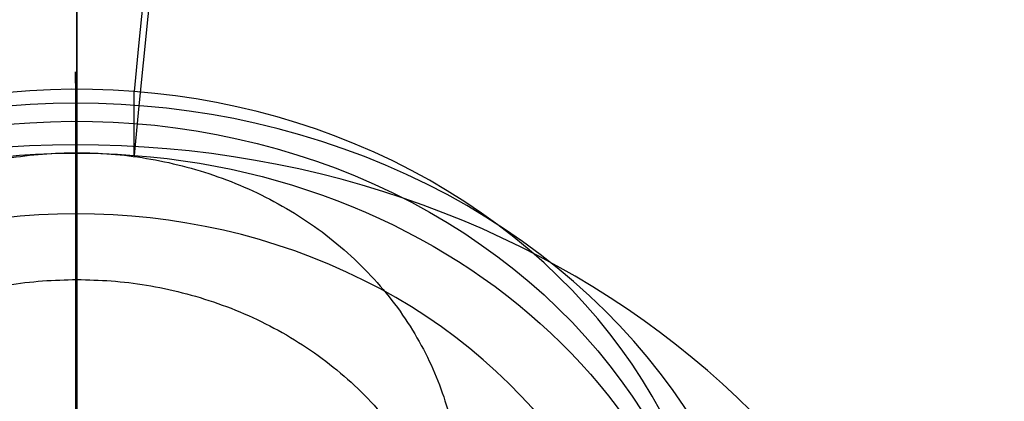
# Model space of a CAD drawing. Header units: millimetres. Extents: x -295 to 297, y -223 to 334.
# Tile 22 of 34: x -0.45 to 7.27, y 176.07 to 179.06. Entities that reach past the tile are written whole.
import ezdxf

# ---------------------------------------------------------------- set-up
doc = ezdxf.new("R2010")
doc.units = ezdxf.units.MM
doc.layers.add('Default', color=178, linetype='Continuous', true_color=0x000000)

msp = doc.modelspace()

# ---------------------------------------------------------------- linework, layer by layer
at = {"layer": 'Default'}
for p, q in [((0.4479912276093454, 178.0006314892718, -96.87629265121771), (0.447991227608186, 178.5013432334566, -97.74355083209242)), ((-0.0087756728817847, 178.4089583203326, -96.64054504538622), (-0.0071800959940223, 177.542934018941, -97.14054440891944)), ((5.121e-13, 178.0221539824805, -100.9901333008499), (5.091e-13, 172.6588496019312, -103.6799225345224)), ((-0.0071800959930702, 177.5429340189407, -97.14054440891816), (-0.0071800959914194, 174.2929340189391, -91.51137928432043))]:
    msp.add_line(p, q, dxfattribs=at)
for centre, radius, start, end in [((0.0046097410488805, 224.0026614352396, -234.9999999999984), 100.9999999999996, 300.0000000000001, 246.374193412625), ((0.0046097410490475, 224.0026614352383, -234.9999999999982), 88.99999999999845, 300.0000000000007, 252.831758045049)]:
    msp.add_arc(centre, radius, start, end, dxfattribs=at)
at = {"layer": 'Default', "extrusion": (-1, 8.480038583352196e-16, -2.475404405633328e-16)}
msp.add_arc((-224.311742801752, -187.1464859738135), 100, 239.9999999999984, 329.9999999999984, dxfattribs=at)
at = {"layer": 'Default', "extrusion": (-1, -5.684341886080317e-14, 0)}
for radius, start in [(100, 239.9999999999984), (96.00000000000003, 239.9999999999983)]:
    msp.add_arc((-224.311742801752, -187.1464859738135), radius, start, 329.9999999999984, dxfattribs=at)
at = {"layer": 'Default', "extrusion": (1, -7.860520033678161e-16, 2.512589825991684e-16)}
msp.add_arc((224.311742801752, -187.1464859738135), 95.99999999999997, 210.0000000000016, 300.0000000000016, dxfattribs=at)
at = {"layer": 'Default', "extrusion": (-5.134781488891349e-16, -0.5000000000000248, 0.8660254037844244)}
for centre, radius, start, end in [((9.49e-13, 100.6864246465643, -189.6205839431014), 53.25295967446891, 354.9089331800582, 174.9089331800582), ((9.49e-13, 100.6864246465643, -189.6205839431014), 53.25295967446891, 174.9089331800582, 354.9089331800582), ((1.2981e-12, 100.6864246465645, -173.8990696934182), 5.048414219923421, 354.9089331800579, 174.9089331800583)]:
    msp.add_arc(centre, radius, start, end, dxfattribs=at)
at = {"layer": 'Default', "extrusion": (4.996003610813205e-16, 0.5000000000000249, -0.8660254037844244)}
for start, end in [(5.091066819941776, 185.0910668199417), (185.0910668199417, 5.091066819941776)]:
    msp.add_arc((-9.545e-13, 100.6864246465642, 188.7824435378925), 53.79841421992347, start, end, dxfattribs=at)
at = {"layer": 'Default', "extrusion": (0.9960549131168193, -0.07685022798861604, -0.04436949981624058)}
for radius, start, end in [(98.99999999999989, 86.84629549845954, 116.8621881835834), (97.99999999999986, 86.8462954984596, 116.8311398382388)]:
    msp.add_arc((222.240404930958, -185.6861111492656, -8.934812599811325), radius, start, end, dxfattribs=at)
at = {"layer": 'Default', "extrusion": (5.618356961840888e-16, 0.5000000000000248, -0.8660254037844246)}
msp.add_arc((-7.702e-13, 100.6864246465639, 274.2294824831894), 100, 270, 0, dxfattribs=at)
at = {"layer": 'Default', "extrusion": (5.882255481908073e-16, 0.5000000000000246, -0.8660254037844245)}
msp.add_arc((-7.583e-13, 100.6864246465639, 274.2294824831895), 96.00000000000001, 270, 0, dxfattribs=at)
at = {"layer": 'Default', "extrusion": (6.662473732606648e-16, 0.5000000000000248, -0.8660254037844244)}
msp.add_arc((-7.233e-13, 100.6864246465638, 274.2294824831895), 95.99999999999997, 180, 270, dxfattribs=at)
at = {"layer": 'Default', "extrusion": (6.108676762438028e-16, 0.5000000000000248, -0.8660254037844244)}
msp.add_arc((-7.482e-13, 100.6864246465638, 274.2294824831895), 100, 180, 270, dxfattribs=at)
at = {"layer": 'Default', "extrusion": (1.503797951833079e-15, 0.5000000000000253, -0.866025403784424)}
msp.add_arc((-1.2309e-12, 100.6864246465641, 187.663034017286), 41.50000000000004, 270, 359.9999999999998, dxfattribs=at)
at = {"layer": 'Default', "extrusion": (-7.395399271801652e-17, 0.5000000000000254, -0.866025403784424)}
msp.add_arc((-1.0206e-12, 100.6864246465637, 187.6630340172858), 41.50000000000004, 180.0000000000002, 269.9999999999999, dxfattribs=at)
at = {"layer": 'Default', "extrusion": (-2.557953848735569e-13, -0.5000000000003, 0.8660254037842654)}
msp.add_arc((-9.15085e-11, 100.6864246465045, -185.934303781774), 41.50000000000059, 180.0000000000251, 2.51134e-11, dxfattribs=at)
at = {"layer": 'Default', "extrusion": (6.416350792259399e-16, 0.5000000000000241, -0.8660254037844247)}
msp.add_arc((-5.932e-13, 100.6864246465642, 184.2055735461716), 41.4999999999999, 180, 0, dxfattribs=at)
at = {"layer": 'Default', "extrusion": (0.9999987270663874, 0.001381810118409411, 0.0007977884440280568)}
msp.add_arc((174.3841888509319, -95.21153585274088, 0.1606529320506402), 4.270833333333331, 340.4496872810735, 79.5502495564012, dxfattribs=at)
at = {"layer": 'Default', "extrusion": (-6.616885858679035e-16, -0.5000000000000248, 0.8660254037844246)}
msp.add_arc((6.787e-13, 100.6864246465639, -172.8976462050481), 5.499999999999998, 0.0914198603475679, 180.0914198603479, dxfattribs=at)
at = {"layer": 'Default', "extrusion": (-5.258016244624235e-13, 0.4999999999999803, -0.86602540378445)}
msp.add_arc((-1.83476e-10, 100.6864246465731, 173.3983579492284), 5.048414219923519, 5.091066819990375, 185.0910668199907, dxfattribs=at)
at = {"layer": 'Default', "extrusion": (5.134781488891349e-16, 0.5000000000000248, -0.8660254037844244)}
msp.add_arc((-1.049e-13, 100.6864246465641, 172.8976462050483), 5.048414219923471, 5.091066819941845, 185.0910668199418, dxfattribs=at)
at = {"layer": 'Default', "extrusion": (-8.526512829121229e-14, -0.499999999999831, 0.8660254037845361)}
msp.add_arc((-2.79857e-11, 100.686424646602, -169.6476462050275), 6.99999999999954, 0.0914198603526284, 180.0914198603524, dxfattribs=at)
at = {"layer": 'Default', "extrusion": (0.088738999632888, 0.862608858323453, 0.4980274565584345)}
msp.add_arc((23.02932081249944, -270.9349027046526, 100.2892079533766), 98.00000000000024, 96.00378492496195, 125.988629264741, dxfattribs=at)
at = {"layer": 'Default', "extrusion": (-6.616885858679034e-16, -0.5000000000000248, 0.8660254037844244)}
msp.add_arc((6.787e-13, 100.6864246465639, -172.8976462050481), 4.499999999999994, 0.0914198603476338, 180.0914198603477, dxfattribs=at)
at = {"layer": 'Default', "extrusion": (-0.08873899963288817, -0.862608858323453, -0.4980274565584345)}
msp.add_arc((-23.02932081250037, -270.9349027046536, -100.2892079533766), 99.00000000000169, 54.01137073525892, 84.02726342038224, dxfattribs=at)
at = {"layer": 'Default'}
for points, knots in [([(-40.07163354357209, 132.3844606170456, -234.9999996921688), (-42.87612918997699, 133.61122372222, -234.9999982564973), (-48.36051156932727, 136.3170448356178, -234.9999954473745), (-56.16565885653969, 141.1003341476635, -234.9999914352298), (-63.50172867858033, 146.5759405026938, -234.9999876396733), (-68.04798558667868, 150.6663509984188, -234.9999852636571), (-72.3094302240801, 154.8706409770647, -234.9999830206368), (-76.2849570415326, 159.1534243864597, -234.9999809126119), (-81.65324884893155, 166.0590518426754, -234.999978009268), (-86.39883117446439, 173.4065459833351, -234.9999753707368), (-89.12860608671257, 178.5733039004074, -234.9999737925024), (-90.96156632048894, 182.4454595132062, -234.9999727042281), (-92.07365056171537, 184.9242080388, -234.9999720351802), (-94.09304536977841, 189.9654728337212, -234.9999707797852), (-95.3748874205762, 193.834185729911, -234.9999699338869), (-96.82647213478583, 198.8979986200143, -234.9999689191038), (-98.04290479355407, 203.849306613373, -234.9999680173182), (-98.87803372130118, 208.8789907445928, -234.9999672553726), (-99.80254241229, 216.1614928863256, -234.9999662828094), (-100.3229967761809, 225.7282026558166, -234.9999652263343), (-99.47386951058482, 235.2713578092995, -234.9999648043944), (-98.29305651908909, 242.5573892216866, -234.9999647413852), (-97.26651990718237, 247.6335395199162, -234.9999647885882), (-95.84970667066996, 252.6148778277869, -234.9999650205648), (-94.1891439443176, 257.6941822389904, -234.9999653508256), (-92.74488658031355, 261.5629348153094, -234.9999656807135), (-90.50543894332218, 266.5891546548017, -234.9999662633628), (-89.28234528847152, 269.0552458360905, -234.9999666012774), (-87.2802023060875, 272.8909360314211, -234.9999671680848), (-84.324559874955, 277.989206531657, -234.9999680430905), (-79.2457683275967, 285.2013448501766, -234.9999696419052), (-73.55236229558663, 291.9388638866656, -234.999971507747), (-69.36721814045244, 296.0876912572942, -234.9999729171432), (-64.91258162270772, 300.1285336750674, -234.9999744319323), (-60.19364284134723, 304.0287998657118, -234.9999760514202), (-52.62565210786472, 309.1966198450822, -234.9999786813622), (-44.61720158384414, 313.6514559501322, -234.9999814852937), (-39.01737779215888, 316.1258111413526, -234.9999834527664), (-33.38098668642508, 318.3122013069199, -234.9999854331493), (-27.7375913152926, 320.2153437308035, -234.9999874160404), (-19.07034534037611, 322.3011903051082, -234.9999904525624), (-10.25201229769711, 323.6084422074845, -234.9999935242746), (-4.306396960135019, 323.954163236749, -234.9999955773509), (0.075528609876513, 324.0124501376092, -234.9999970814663), (2.876715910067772, 323.9908202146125, -234.9999980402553), (8.469353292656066, 323.7125498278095, -234.9999999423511), (12.64515394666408, 323.2400961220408, -235.0000013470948), (18.0279084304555, 322.4006273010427, -235.0000031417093), (23.21814987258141, 321.3786985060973, -235.0000048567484), (28.31122591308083, 319.9491823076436, -235.0000065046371), (33.17935024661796, 318.3718545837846, -235.0000080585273), (37.82051459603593, 316.6754728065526, -235.0000095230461), (42.32351742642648, 314.640502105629, -235.0000108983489), (46.63717193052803, 312.4950823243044, -235.000012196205), (50.76223032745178, 310.2590334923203, -235.0000134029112), (54.72001565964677, 307.7387284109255, -235.0000145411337), (58.70719809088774, 304.997827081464, -235.0000156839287), (62.7050184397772, 302.0235469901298, -235.0000168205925), (66.46991537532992, 298.7594294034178, -235.0000178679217), (70.23746030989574, 295.2378169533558, -235.000018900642), (73.98147679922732, 291.4466377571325, -235.0000199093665), (77.4113403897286, 287.3690466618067, -235.0000207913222), (79.90717471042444, 284.1488687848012, -235.0000214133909), (81.58584054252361, 281.8857540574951, -235.0000218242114), (83.95698811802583, 278.3896491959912, -235.000022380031), (86.17844005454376, 274.7965667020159, -235.0000228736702), (87.55767219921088, 272.3394695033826, -235.0000231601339), (88.91428511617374, 269.7982423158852, -235.0000234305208), (90.24207619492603, 267.1730587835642, -235.0000236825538), (92.05730397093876, 263.1534662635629, -235.000023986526), (93.69357368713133, 259.0577530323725, -235.0000242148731), (94.66356383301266, 256.2804033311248, -235.0000243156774), (97.00945215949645, 249.0539470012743, -235.0000245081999), (99.68974862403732, 237.1544457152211, -235.0000243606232), (100.4257358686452, 219.017580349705, -235.0000227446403), (97.89710118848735, 201.0428160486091, -235.0000197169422), (94.05148169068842, 189.4672382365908, -235.0000167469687), (91.01442978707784, 182.5384109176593, -235.0000146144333), (89.80282480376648, 179.9290633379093, -235.0000137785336), (87.81943964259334, 176.0990625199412, -235.0000124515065), (85.67281847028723, 172.3581074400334, -235.0000110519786), (84.13473497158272, 169.9268566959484, -235.0000100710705), (81.82717049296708, 166.4478842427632, -235.000008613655), (78.61889039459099, 162.0170962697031, -235.0000066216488), (75.05876278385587, 157.8637299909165, -235.0000044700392), (71.44315208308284, 153.9802328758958, -235.0000023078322), (67.79902366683, 150.356891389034, -235.0000001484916), (63.88706525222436, 147.0244972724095, -234.9999978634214), (59.98860160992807, 143.9549256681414, -234.9999955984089), (56.12821653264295, 141.1336784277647, -234.9999933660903), (52.07582224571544, 138.5959424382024, -234.9999910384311), (50.00460974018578, 137.4001210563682, -234.9999898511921)], [-5.347238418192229, -5.347238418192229, -5.347238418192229, -5.347238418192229, -5.255671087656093, -5.164103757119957, -5.072536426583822, -4.980969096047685, -4.980969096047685, -4.893464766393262, -4.80596043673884, -4.718456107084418, -4.630951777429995, -4.630951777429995, -4.590304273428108, -4.549656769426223, -4.468361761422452, -4.468361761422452, -4.39207962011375, -4.315797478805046, -4.315797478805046, -4.172486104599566, -4.029174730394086, -4.029174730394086, -3.951691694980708, -3.874208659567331, -3.874208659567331, -3.791838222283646, -3.750653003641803, -3.709467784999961, -3.709467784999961, -3.621223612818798, -3.532979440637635, -3.444735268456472, -3.356491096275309, -3.356491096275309, -3.264825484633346, -3.173159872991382, -3.08149426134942, -2.989828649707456, -2.989828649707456, -2.900649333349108, -2.811470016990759, -2.722290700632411, -2.633111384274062, -2.633111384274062, -2.591200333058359, -2.549289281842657, -2.465467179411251, -2.465467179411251, -2.386325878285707, -2.307184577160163, -2.307184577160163, -2.233250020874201, -2.15931546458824, -2.15931546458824, -2.089135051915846, -2.018954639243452, -2.018954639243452, -1.944401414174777, -1.869848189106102, -1.869848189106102, -1.790133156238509, -1.710418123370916, -1.710418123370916, -1.668260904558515, -1.626103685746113, -1.583946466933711, -1.54178924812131, -1.54178924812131, -1.497775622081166, -1.453761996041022, -1.409748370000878, -1.365734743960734, -1.365734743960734, -1.182475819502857, -0.9992168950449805, -0.8159579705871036, -0.6326990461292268, -0.6326990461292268, -0.5896566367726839, -0.5466142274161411, -0.5035718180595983, -0.4605294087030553, -0.4605294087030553, -0.3786919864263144, -0.2968545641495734, -0.2968545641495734, -0.2199693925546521, -0.1430842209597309, -0.1430842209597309, -0.0715421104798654, 0, 0, 0, 0]), ([(45.00460974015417, 146.0603750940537, -234.9999895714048), (46.90610405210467, 147.1582087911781, -234.9999908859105), (50.62470426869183, 149.4906463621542, -234.9999934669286), (54.16312922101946, 152.0883000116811, -234.999995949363), (57.73627869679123, 154.9184004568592, -234.9999984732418), (61.32067104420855, 157.9946775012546, -235.0000010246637), (64.65241975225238, 161.3429358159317, -235.000003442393), (67.10334132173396, 164.0081308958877, -235.0000052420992), (68.76703987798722, 165.8952527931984, -235.0000064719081), (71.14051023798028, 168.8263662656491, -235.0000082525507), (73.3891540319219, 171.8543009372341, -235.0000099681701), (74.80315473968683, 173.9351002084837, -235.0000110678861), (76.20936810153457, 176.1008037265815, -235.0000121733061), (77.60148249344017, 178.3520969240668, -235.0000132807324), (79.53775730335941, 181.8158464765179, -235.0000148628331), (81.31950822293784, 185.3615694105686, -235.0000163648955), (82.40266375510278, 187.7767331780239, -235.0000173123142), (85.10431760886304, 194.1760523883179, -235.0000197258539), (88.46844017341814, 204.8506670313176, -235.0000230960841), (90.47580516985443, 221.3800545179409, -235.0000265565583), (89.4293276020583, 237.9978950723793, -235.0000284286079), (86.68922649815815, 248.8495247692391, -235.000028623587), (84.35686882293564, 255.4112479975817, -235.0000284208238), (83.4021263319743, 257.9179316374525, -235.0000283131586), (81.80442807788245, 261.6082218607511, -235.0000280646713), (80.04356118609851, 265.2234997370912, -235.0000277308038), (78.76247903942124, 267.5801558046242, -235.0000274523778), (76.82208948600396, 270.9668614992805, -235.00002700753), (74.08827032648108, 275.2984934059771, -235.0000263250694), (70.99563582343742, 279.3816801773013, -235.0000254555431), (67.82509400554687, 283.2158985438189, -235.0000245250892), (64.60257618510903, 286.8082960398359, -235.0000235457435), (61.10225195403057, 290.1305950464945, -235.000022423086), (57.59329085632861, 293.202410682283, -235.0000212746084), (54.10013228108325, 296.0362010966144, -235.000020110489), (50.40480917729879, 298.6007917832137, -235.0000188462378), (46.69168644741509, 300.9765204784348, -235.0000175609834), (42.9749939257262, 303.1702161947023, -235.0000162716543), (39.11042204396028, 305.0914612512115, -235.0000148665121), (35.04036683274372, 306.9353524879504, -235.000013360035), (30.76324445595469, 308.6778333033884, -235.0000117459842), (26.36494713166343, 310.0867359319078, -235.0000100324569), (22.95011570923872, 311.0372998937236, -235.000008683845), (20.55897148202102, 311.6501602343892, -235.0000077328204), (16.93949906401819, 312.4208310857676, -235.0000062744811), (13.29141730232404, 313.0421292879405, -235.0000047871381), (10.84304228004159, 313.3561860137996, -235.00000377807), (8.318457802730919, 313.627335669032, -235.0000027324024), (5.719823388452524, 313.8493745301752, -235.0000016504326), (1.81325717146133, 314.012800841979, -235.0000000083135), (-2.096732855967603, 314.0064256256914, -234.9999983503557), (-4.702175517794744, 313.8889920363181, -234.9999972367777), (-11.60411054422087, 313.4270322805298, -234.9999942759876), (-22.63298536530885, 311.6375417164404, -234.9999894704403), (-38.27576475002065, 306.016154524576, -234.9999825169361), (-52.63071386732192, 297.6358683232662, -234.9999760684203), (-61.0854923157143, 290.3313041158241, -234.9999722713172), (-66.8137240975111, 284.3551037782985, -234.9999697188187), (-70.32304465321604, 280.3515795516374, -234.9999681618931), (-75.0254473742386, 273.9188442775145, -234.9999661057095), (-79.14167070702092, 267.096135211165, -234.9999643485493), (-81.47829749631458, 262.3124398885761, -234.9999633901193), (-83.03122041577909, 258.7383432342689, -234.9999627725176), (-83.96592435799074, 256.4602278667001, -234.9999624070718), (-85.64600271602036, 251.833728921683, -234.9999617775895), (-86.69115667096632, 248.2907597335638, -234.9999614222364), (-87.85098770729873, 243.6673238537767, -234.9999610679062), (-88.56216455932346, 240.2873888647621, -234.9999608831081), (-89.24949619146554, 235.7362778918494, -234.9999607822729), (-89.50579476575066, 233.4479760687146, -234.9999607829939), (-89.81574052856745, 230.1008099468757, -234.9999608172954), (-90.06051728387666, 225.6923667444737, -234.9999609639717), (-89.94170558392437, 219.0814291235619, -234.9999614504), (-89.3385584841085, 212.496991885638, -234.9999621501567), (-88.61428500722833, 208.1415674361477, -234.9999627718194), (-87.92934779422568, 204.7911280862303, -234.9999633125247), (-87.39711998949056, 202.4313066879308, -234.9999637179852), (-86.14409162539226, 197.7609461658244, -234.9999646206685), (-84.99390428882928, 194.3191939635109, -234.9999654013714), (-83.22377095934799, 189.6569799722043, -234.9999665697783), (-81.19814115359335, 184.940562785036, -234.9999678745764), (-78.7775554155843, 180.4141347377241, -234.9999693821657), (-76.079491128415, 175.8498850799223, -234.9999710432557), (-73.08748268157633, 171.2783438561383, -234.9999728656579), (-68.0072854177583, 164.8702566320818, -234.9999759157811), (-62.36754047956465, 158.9486657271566, -234.9999792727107), (-58.25625927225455, 155.350265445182, -234.9999817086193), (-53.92077124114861, 151.8919578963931, -234.9999842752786), (-49.37161287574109, 148.6000626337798, -234.999986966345), (-40.00491351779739, 143.0729966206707, -234.9999925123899), (-32.54416727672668, 139.9281019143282, -234.9999969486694), (-27.51002478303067, 138.3116779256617, -234.9999999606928)], [0, 0, 0, 0, 0.0728825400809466, 0.1457650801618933, 0.1457650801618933, 0.2241858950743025, 0.3026067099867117, 0.3026067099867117, 0.3443749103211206, 0.3861431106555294, 0.4279113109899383, 0.4696795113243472, 0.4696795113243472, 0.5136244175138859, 0.5575693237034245, 0.6015142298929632, 0.6454591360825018, 0.6454591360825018, 0.8320860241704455, 1.018712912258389, 1.205339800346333, 1.391966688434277, 1.391966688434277, 1.436499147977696, 1.481031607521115, 1.525564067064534, 1.570096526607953, 1.570096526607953, 1.655126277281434, 1.740156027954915, 1.740156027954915, 1.820275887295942, 1.90039574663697, 1.90039574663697, 1.975077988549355, 2.04976023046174, 2.04976023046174, 2.121400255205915, 2.193040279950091, 2.193040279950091, 2.269719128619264, 2.346397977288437, 2.346397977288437, 2.387380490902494, 2.42836300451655, 2.469345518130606, 2.510328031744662, 2.510328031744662, 2.553628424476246, 2.596928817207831, 2.640229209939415, 2.683529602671, 2.683529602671, 2.869842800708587, 3.056155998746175, 3.242469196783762, 3.42878239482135, 3.42878239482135, 3.517252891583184, 3.605723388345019, 3.694193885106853, 3.782664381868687, 3.782664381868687, 3.823546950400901, 3.864429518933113, 3.946194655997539, 3.946194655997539, 4.022654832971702, 4.060884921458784, 4.099115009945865, 4.099115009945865, 4.172465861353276, 4.245816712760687, 4.319167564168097, 4.392518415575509, 4.392518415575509, 4.432682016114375, 4.472845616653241, 4.553172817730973, 4.553172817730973, 4.638381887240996, 4.723590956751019, 4.723590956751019, 4.81437838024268, 4.905165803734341, 4.995953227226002, 5.086740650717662, 5.086740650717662, 5.180041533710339, 5.273342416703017, 5.448937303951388, 5.448937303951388, 5.448937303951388, 5.448937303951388]), ([(1.008e-12, 141.5933980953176, -130.9532884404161), (-1.480433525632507, 141.5933980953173, -130.9532884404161), (-2.960935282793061, 141.6588407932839, -130.9155123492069), (-5.906451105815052, 141.9199568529, -130.7647585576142), (-7.371456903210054, 142.1156274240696, -130.6517832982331), (-10.27059165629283, 142.6350789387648, -130.3518672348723), (-11.70471316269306, 142.958854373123, -130.1649312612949), (-14.52718014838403, 143.7310543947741, -129.7191054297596), (-15.91681527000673, 144.179978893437, -129.4599210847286), (-18.63416468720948, 145.1970559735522, -128.8727226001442), (-19.95917303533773, 145.7644198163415, -128.5451682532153), (-22.5278947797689, 147.0078729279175, -127.8272594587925), (-23.7716079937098, 147.6839521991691, -127.436914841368), (-26.16866650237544, 149.1372712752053, -126.5978258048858), (-27.32201333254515, 149.914499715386, -126.149089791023), (-28.97810763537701, 151.1506899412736, -125.4353787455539), (-29.51782474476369, 151.5744805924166, -125.190705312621), (-30.57168117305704, 152.4446461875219, -124.6883177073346), (-31.08619617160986, 152.8914107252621, -124.4303777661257), (-32.57910124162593, 154.2540808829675, -123.6436414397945), (-33.51370387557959, 155.197496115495, -123.0989620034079), (-35.26266166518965, 157.1479230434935, -121.9728810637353), (-36.07811823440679, 158.156505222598, -121.3905733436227), (-37.58143363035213, 160.2213049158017, -120.198463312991), (-38.26902789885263, 161.2767434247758, -119.5891085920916), (-39.51756495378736, 163.4255821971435, -118.3484744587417), (-40.07890033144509, 164.5198752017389, -117.7166802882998), (-41.07384167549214, 166.7344661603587, -116.4380868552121), (-41.50730676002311, 167.8539674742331, -115.7917449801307), (-42.24880107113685, 170.1113009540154, -114.4884727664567), (-42.55686521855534, 171.2492795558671, -113.8314573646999), (-43.04906727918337, 173.5370538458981, -112.5106100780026), (-43.23313448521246, 174.6864959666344, -111.8469797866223), (-43.47839492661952, 176.9906021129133, -110.5167039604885), (-43.53958910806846, 178.1452765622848, -109.8500515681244), (-43.5395891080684, 180.4542743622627, -108.5169510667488), (-43.47839765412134, 181.6089237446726, -107.8503147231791), (-43.23314816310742, 183.9129783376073, -106.520067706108), (-43.04908918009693, 185.0623946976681, -105.8564514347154), (-42.55690916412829, 187.3501191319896, -104.5356333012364), (-42.24885880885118, 188.4880759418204, -103.8786367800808), (-41.50739781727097, 190.7453616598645, -102.5753923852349), (-41.07395225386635, 191.864837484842, -101.9290602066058), (-40.07906644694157, 194.0793589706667, -100.6505043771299), (-39.51776941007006, 195.1736115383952, -100.0187411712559), (-38.26932030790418, 197.3223681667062, -98.77815744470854), (-37.58177562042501, 198.3777645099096, -98.16882109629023), (-36.07857081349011, 200.4424883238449, -96.97674961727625), (-35.26317358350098, 201.4510408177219, -96.39446408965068), (-33.51434475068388, 203.40141207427, -95.26841814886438), (-32.57981166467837, 204.3448011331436, -94.72375062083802), (-31.08704366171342, 205.7074162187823, -93.93704277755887), (-30.57259326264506, 206.1541505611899, -93.67912090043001), (-29.51886758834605, 207.0242598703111, -93.17676032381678), (-28.97921797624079, 207.4480240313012, -92.93209775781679), (-27.32333207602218, 208.6841448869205, -92.21841933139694), (-26.17013207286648, 209.4613418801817, -91.76970739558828), (-23.77338034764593, 210.9146282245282, -90.93066700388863), (-22.52982709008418, 211.5907046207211, -90.54034418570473), (-19.96143538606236, 212.8341598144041, -89.82243581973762), (-18.6365971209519, 213.4015251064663, -89.4948540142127), (-15.91924938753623, 214.4187738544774, -88.90753389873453), (-14.52941713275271, 214.8678386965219, -88.64826387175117), (-11.70654227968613, 215.6402784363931, -88.20229151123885), (-10.27220600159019, 215.9641600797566, -88.01530249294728), (-7.372626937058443, 216.4837858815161, -87.7153069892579), (-5.907391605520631, 216.6795230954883, -87.60230286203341), (-2.961409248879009, 216.9407211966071, -87.45149843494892), (-1.480670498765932, 217.0061785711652, -87.41369933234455), (1.0364e-12, 217.0061785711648, -87.41369933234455)], [-136.7836532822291, -136.7836532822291, -136.7836532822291, -136.7836532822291, -132.5089161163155, -132.5089161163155, -128.2341789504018, -128.2341789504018, -123.9594417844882, -123.9594417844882, -119.6847046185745, -119.6847046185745, -115.3973644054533, -115.3973644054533, -111.1100241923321, -111.1100241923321, -106.8226839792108, -106.8226839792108, -104.6790138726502, -104.6790138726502, -102.5353437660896, -102.5353437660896, -98.26590815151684, -98.26590815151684, -93.99647253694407, -93.99647253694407, -89.7270369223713, -89.7270369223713, -85.45760130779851, -85.45760130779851, -81.19115764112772, -81.19115764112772, -76.92471397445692, -76.92471397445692, -72.65827030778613, -72.65827030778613, -68.39182664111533, -68.39182664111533, -64.1254781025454, -64.1254781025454, -59.85912956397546, -59.85912956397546, -55.59278102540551, -55.59278102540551, -51.32643248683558, -51.32643248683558, -47.05718271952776, -47.05718271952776, -42.78793295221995, -42.78793295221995, -38.51868318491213, -38.51868318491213, -34.24943341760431, -34.24943341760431, -32.10596495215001, -32.10596495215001, -29.96249648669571, -29.96249648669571, -25.67555955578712, -25.67555955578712, -21.38862262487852, -21.38862262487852, -17.10168569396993, -17.10168569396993, -12.82626427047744, -12.82626427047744, -8.550842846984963, -8.550842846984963, -4.275421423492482, -4.275421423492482, 0, 0, 0, 0]), ([(1.0364e-12, 217.0061785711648, -87.41369933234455), (1.480433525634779, 217.0061785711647, -87.41369933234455), (2.96093528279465, 216.9407421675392, -87.45148632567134), (5.906451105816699, 216.6796275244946, -87.60224257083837), (7.371456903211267, 216.4839527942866, -87.71521062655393), (10.27059165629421, 215.9644921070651, -88.0151108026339), (11.70471316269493, 215.6407130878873, -88.20204056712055), (14.52718014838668, 214.868516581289, -88.64787248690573), (15.9168152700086, 214.4195941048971, -88.90706033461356), (18.63416468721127, 213.4025267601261, -89.49427568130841), (19.9591730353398, 212.8351744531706, -89.82185000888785), (22.52789477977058, 211.591720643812, -90.53975759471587), (23.7716079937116, 210.9156326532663, -90.93008710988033), (26.16866650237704, 209.4623006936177, -91.76915383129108), (27.32201333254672, 208.685069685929, -92.21788539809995), (28.97810763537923, 207.4488826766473, -92.93160201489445), (29.51782474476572, 207.0250939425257, -93.1762787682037), (30.57168117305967, 206.1549307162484, -93.67867047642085), (31.08619617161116, 205.7081659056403, -93.93660994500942), (32.57910124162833, 204.3454971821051, -94.72334875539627), (33.51370387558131, 203.4020833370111, -95.2680305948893), (35.26266166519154, 201.4516551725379, -96.39410939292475), (36.07811823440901, 200.4430708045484, -96.97641332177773), (37.58143363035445, 198.3782733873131, -98.16852729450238), (38.26902789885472, 197.3228374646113, -98.77788649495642), (39.51756495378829, 195.1739974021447, -100.0185183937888), (40.07890033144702, 194.0797010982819, -100.6503068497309), (41.07384167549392, 191.8651112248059, -101.9289021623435), (41.5073067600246, 190.7456120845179, -102.5752478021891), (42.24880107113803, 188.4882784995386, -103.8785198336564), (42.55686521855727, 187.3502971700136, -104.5355305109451), (43.04906727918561, 185.0625227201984, -105.8563775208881), (43.23313448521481, 183.913080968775, -106.5200084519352), (43.47839492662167, 181.6089752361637, -107.8502849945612), (43.53958910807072, 180.4543001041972, -108.5169362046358), (43.53958910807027, 178.1453023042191, -109.8500367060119), (43.47839765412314, 176.9906536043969, -110.5166742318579), (43.23314816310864, 174.6865985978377, -111.84692053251), (43.0490891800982, 173.5371818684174, -112.5105361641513), (42.5569091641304, 171.2494575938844, -113.8313545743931), (42.2488588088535, 170.1115035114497, -114.4883558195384), (41.50739781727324, 167.8542178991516, -115.7916003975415), (41.07395225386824, 166.7347399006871, -116.4379288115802), (40.07906644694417, 164.5202173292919, -117.716482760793), (39.51776941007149, 163.4259680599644, -118.3482516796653), (38.26932030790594, 161.2772127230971, -119.5888376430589), (37.58177562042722, 160.2218137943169, -120.1981695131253), (36.0785708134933, 158.1570877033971, -121.3902370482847), (35.26317358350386, 157.1485373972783, -121.9725263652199), (33.51434475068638, 155.198167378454, -123.0985744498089), (32.57981166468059, 154.2547769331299, -123.6432395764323), (31.08704366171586, 152.8921604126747, -124.4299449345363), (30.57259326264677, 152.4454263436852, -124.6878672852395), (29.51886758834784, 151.5753146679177, -125.1902237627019), (28.979217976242, 151.151548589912, -125.4348830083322), (27.32333207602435, 149.9154245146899, -126.1485558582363), (26.17013207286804, 149.1382300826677, -126.5972722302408), (23.77338034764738, 147.6849566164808, -127.4363349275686), (22.52982709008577, 147.0088889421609, -127.8266728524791), (19.96143538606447, 145.7654344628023, -128.5445824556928), (18.63659712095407, 145.1980576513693, -128.8721443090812), (15.91924938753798, 144.1807991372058, -129.459447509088), (14.5294171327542, 143.7317322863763, -129.7187140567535), (11.70654227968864, 142.9592890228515, -130.1646803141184), (10.27220600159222, 142.6354109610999, -130.3516755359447), (7.372626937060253, 142.1157943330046, -130.6516869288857), (5.907391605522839, 141.9200612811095, -130.7646982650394), (2.961409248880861, 141.6588617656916, -130.9155002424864), (1.480670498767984, 141.5933980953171, -130.9532884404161), (1.008e-12, 141.5933980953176, -130.9532884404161)], [-136.7836532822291, -136.7836532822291, -136.7836532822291, -136.7836532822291, -132.5089161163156, -132.5089161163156, -128.2341789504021, -128.2341789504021, -123.9594417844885, -123.9594417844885, -119.684704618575, -119.684704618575, -115.3973644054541, -115.3973644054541, -111.1100241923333, -111.1100241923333, -106.8226839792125, -106.8226839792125, -104.6790138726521, -104.6790138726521, -102.5353437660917, -102.5353437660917, -98.2659081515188, -98.2659081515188, -93.99647253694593, -93.99647253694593, -89.72703692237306, -89.72703692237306, -85.4576013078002, -85.4576013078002, -81.19115764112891, -81.19115764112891, -76.9247139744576, -76.9247139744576, -72.6582703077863, -72.6582703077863, -68.391826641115, -68.391826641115, -64.12547810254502, -64.12547810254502, -59.85912956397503, -59.85912956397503, -55.59278102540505, -55.59278102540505, -51.32643248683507, -51.32643248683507, -47.05718271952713, -47.05718271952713, -42.78793295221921, -42.78793295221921, -38.51868318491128, -38.51868318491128, -34.24943341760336, -34.24943341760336, -32.10596495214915, -32.10596495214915, -29.96249648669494, -29.96249648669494, -25.67555955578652, -25.67555955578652, -21.3886226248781, -21.3886226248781, -17.10168569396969, -17.10168569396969, -12.82626427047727, -12.82626427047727, -8.550842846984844, -8.550842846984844, -4.275421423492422, -4.275421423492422, 0, 0, 0, 0])]:
    msp.add_open_spline(points, degree=3, knots=knots, dxfattribs=at)
for points, weights, knots in [([(47.50397820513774, 141.731341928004, -230.0000001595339), (190.0020835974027, 224.0026614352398, -230.0000001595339), (47.50397820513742, 306.2739809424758, -230.0000001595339), (-94.99412718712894, 388.54530044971, -230.0000001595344), (-94.99412718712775, 224.0026614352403, -230.0000001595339), (-94.99412718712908, 158.3214390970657, -230.0000001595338), (-33.54523286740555, 135.1253973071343, -230.0000001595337)], [1, 0.5, 1, 0.5, 1, 0.7147071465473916, 0.7549823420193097], [0, 0, 0, 329.8132134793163, 329.8132134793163, 659.6264269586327, 659.6264269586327, 847.8131325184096, 847.8131325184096, 847.8131325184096]), ([(47.50385189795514, 141.7315606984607, -229.0000001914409), (190.0015783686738, 224.0026614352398, -229.0000001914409), (47.50385189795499, 306.2737621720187, -229.0000001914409), (-94.99387457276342, 388.5448629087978, -229.0000001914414), (-94.99387457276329, 224.0026614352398, -229.0000001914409), (-94.99387457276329, 158.3228799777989, -229.0000001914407), (-33.5467466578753, 135.1262387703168, -229.0000001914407)], [1, 0.5, 1, 0.5, 1, 0.7147110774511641, 0.7549812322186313], [0, 0, 0, 0.373789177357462, 0.373789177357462, 0.747578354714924, 0.747578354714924, 0.960854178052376, 0.960854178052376, 0.960854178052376]), ([(47.50308276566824, 141.7328928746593, -239.9999990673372), (189.9985018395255, 224.0026614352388, -239.9999990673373), (47.50308276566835, 306.2724299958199, -239.9999990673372), (-94.99233630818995, 388.5421985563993, -239.9999990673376), (-94.99233630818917, 224.0026614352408, -239.9999990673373), (-94.99233630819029, 158.3215068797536, -239.9999990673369), (-33.54311869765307, 135.1265134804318, -239.9999990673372)], [1, 0.5, 1, 0.5, 1, 0.7147035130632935, 0.7549833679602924], [0, 0, 0, 329.8132803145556, 329.8132803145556, 659.6265606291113, 659.6265606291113, 847.8157010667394, 847.8157010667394, 847.8157010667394]), ([(47.50277737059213, 141.7334218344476, -240.9999988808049), (189.997280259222, 224.0026614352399, -240.9999988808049), (47.50277737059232, 306.271901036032, -240.9999988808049), (-94.99172551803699, 388.5411406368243, -240.9999988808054), (-94.9917255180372, 224.0026614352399, -240.9999988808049), (-94.99172551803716, 158.3230133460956, -240.9999988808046), (-33.54427551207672, 135.1276030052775, -240.999998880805)], [1, 0.5, 1, 0.5, 1, 0.7147068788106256, 0.7549824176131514], [0, 0, 0, 0.373789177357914, 0.373789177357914, 0.747578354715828, 0.747578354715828, 0.9608573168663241, 0.9608573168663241, 0.9608573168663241])]:
    msp.add_rational_spline(points, weights, degree=2, knots=knots, dxfattribs=at)
at = {"layer": 'Default', "extrusion": (-5.508425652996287e-14, 0.4482982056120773, -0.8938840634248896)}
msp.add_rational_spline([(5.248e-13, 172.6588496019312, -103.6799225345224), (-2.999999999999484, 172.6588496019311, -103.6799225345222), (-2.99999999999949, 175.3405017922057, -102.335027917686), (-2.999999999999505, 178.0221539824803, -100.9901333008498), (5.248e-13, 178.0221539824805, -100.9901333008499)], [1, 0.7071067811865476, 1, 0.7071067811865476, 1], degree=2, knots=[-9.42477796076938, -9.42477796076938, -9.42477796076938, -4.71238898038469, -4.71238898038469, 0, 0, 0], dxfattribs=at)
at = {"layer": 'Default', "extrusion": (1, 1.890255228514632e-15, -8.338515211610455e-15)}
msp.add_open_spline([(1.447e-13, 10.70732175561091, -184.5071722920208), (1.305e-13, 11.29187227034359, -184.5477244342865), (1.003e-13, 12.43050544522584, -184.6058937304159), (5.68e-14, 14.15824357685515, -184.6284516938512), (1.77e-14, 16.01099239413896, -184.5997558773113), (-1.25e-14, 17.84810901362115, -184.5459799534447), (-3.65e-14, 19.98479498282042, -184.4852711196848), (-5.78e-14, 22.32120740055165, -184.4202229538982), (-7.73e-14, 25.08997076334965, -184.2667791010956), (-8.8e-14, 28.03067232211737, -183.9717571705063), (-9.51e-14, 31.13484900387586, -183.4700032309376), (-9.51e-14, 34.36559331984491, -182.6925084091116), (-8.62e-14, 37.66937268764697, -181.5690454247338), (-7.2e-14, 40.9781198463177, -180.0373066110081), (-4.71e-14, 44.24571166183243, -178.0253826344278), (-1.87e-14, 47.21126130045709, -175.6325412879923), (1.33e-14, 49.93531797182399, -172.8385289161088), (5.59e-14, 52.48316643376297, -169.7046929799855), (1.021e-13, 54.96312546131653, -166.1472070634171), (1.447e-13, 57.34807682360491, -162.2645835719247), (1.98e-13, 59.66995863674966, -158.0614365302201), (2.584e-13, 61.95288769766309, -153.5300972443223), (3.152e-13, 64.19728938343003, -148.7103189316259), (3.969e-13, 67.12992046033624, -141.9869162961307), (4.964e-13, 70.61979984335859, -133.3274182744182), (6.243e-13, 74.61671799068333, -122.8454162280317), (7.167e-13, 77.89755910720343, -114.1781078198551), (7.806e-13, 80.53157529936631, -107.4570938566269), (8.233e-13, 82.47957342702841, -102.6727394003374), (8.659e-13, 84.43535518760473, -98.12313957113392), (8.943e-13, 86.63398592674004, -93.36138311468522), (9.441e-13, 89.03286889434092, -88.71531343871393), (9.583e-13, 91.70011736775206, -84.26521514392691), (9.796e-13, 94.32230235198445, -80.4916357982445), (9.725e-13, 97.06296507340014, -77.1354518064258), (9.796e-13, 99.91933068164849, -74.19174464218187), (9.654e-13, 102.900901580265, -71.63345798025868), (9.725e-13, 106.0078976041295, -69.43455096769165), (9.512e-13, 108.6938880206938, -67.87796365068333), (9.37e-13, 110.8768489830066, -66.78823816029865), (9.37e-13, 113.0354916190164, -65.81364599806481), (9.299e-13, 115.7449015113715, -64.75283245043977), (9.228e-13, 119.0778410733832, -63.69039976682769), (9.156e-13, 122.505979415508, -62.85816023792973), (9.156e-13, 127.2214077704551, -62.08679454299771), (9.156e-13, 132.0835058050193, -61.90484520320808), (9.228e-13, 136.9722382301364, -62.45036721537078), (9.228e-13, 140.6273543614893, -63.256371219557), (9.299e-13, 143.6234369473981, -64.27770971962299), (9.512e-13, 146.0338248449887, -65.34068743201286), (9.796e-13, 148.5673328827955, -66.65208120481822), (9.796e-13, 151.6588224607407, -68.6196876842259), (1.008e-12, 155.150875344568, -71.32770497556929), (1.0364e-12, 158.4373430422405, -74.29185035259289), (1.0506e-12, 162.4545868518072, -78.38092397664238), (1.0364e-12, 166.7572303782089, -83.44115316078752), (1.008e-12, 170.3732180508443, -88.3220864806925), (9.654e-13, 172.5120586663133, -91.4552451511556), (9.228e-13, 173.7453783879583, -93.33056815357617), (8.375e-13, 174.8539296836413, -95.09784933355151), (7.522e-13, 176.0203454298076, -97.11978851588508), (6.385e-13, 177.055876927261, -99.0696033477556), (5.391e-13, 177.6975074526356, -100.343034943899), (5.248e-13, 178.0221539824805, -100.9901333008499)], degree=3, knots=[0, 0, 0, 0, 1.863939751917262, 3.650830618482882, 5.505783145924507, 7.612479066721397, 9.21394241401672, 11.86132976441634, 14.75365442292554, 17.86400946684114, 21.19962314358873, 24.79584696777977, 28.57762514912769, 32.54788514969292, 36.73189302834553, 41.17882487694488, 45.07374902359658, 49.40701945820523, 54.00011867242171, 58.66228076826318, 63.53355926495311, 68.77861260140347, 74.18857589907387, 79.7278620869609, 91.04153513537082, 102.4008310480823, 113.4750341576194, 118.8012794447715, 123.9323268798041, 128.8284849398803, 133.4518795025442, 139.3546545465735, 144.0331602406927, 148.4157726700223, 152.4776775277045, 156.2855669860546, 159.9073361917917, 163.4099985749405, 166.8572129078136, 168.5511387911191, 170.2450646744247, 173.5230944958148, 176.801124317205, 180.1226387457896, 183.4441531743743, 190.16812285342, 193.5673602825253, 196.949218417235, 200.3990055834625, 202.1917784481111, 204.1336719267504, 208.2036346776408, 212.3893804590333, 216.6367162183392, 220.8764332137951, 228.940169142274, 235.9705638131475, 238.6516894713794, 240.058372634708, 242.5181438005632, 244.6605072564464, 246.7104107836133, 248.8672730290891, 248.8672730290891, 248.8672730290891, 248.8672730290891], dxfattribs=at)
at = {"layer": 'Default', "extrusion": (5.082354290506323e-14, -0.4482982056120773, 0.8938840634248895)}
msp.add_rational_spline([(5.248e-13, 178.0221539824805, -100.9901333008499), (3.000000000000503, 178.0221539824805, -100.9901333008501), (3.00000000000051, 175.3405017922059, -102.3350279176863), (3.000000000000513, 172.6588496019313, -103.6799225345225), (5.248e-13, 172.6588496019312, -103.6799225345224)], [1, 0.7071067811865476, 1, 0.7071067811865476, 1], degree=2, knots=[-18.84955592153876, -18.84955592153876, -18.84955592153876, -14.13716694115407, -14.13716694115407, -9.42477796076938, -9.42477796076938, -9.42477796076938], dxfattribs=at)
at = {"layer": 'Default', "extrusion": (5.73115908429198e-14, -0.4598049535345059, 0.8880199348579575)}
msp.add_rational_spline([(6.381e-13, 177.0278691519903, -99.03237203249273), (-2.999999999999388, 177.0278691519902, -99.03237203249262), (-2.999999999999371, 174.3638098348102, -100.41178664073), (-2.999999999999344, 171.6997505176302, -101.7912012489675), (6.415e-13, 171.6997505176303, -101.7912012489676), (3.000000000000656, 171.6997505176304, -101.7912012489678), (3.000000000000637, 174.3638098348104, -100.4117866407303), (3.000000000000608, 177.0278691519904, -99.0323720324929), (6.381e-13, 177.0278691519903, -99.03237203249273)], [1, 0.7071067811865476, 1, 0.7071067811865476, 1, 0.7071067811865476, 1, 0.7071067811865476, 1], degree=2, knots=[0, 0, 0, 4.71238898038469, 4.71238898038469, 9.42477796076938, 9.42477796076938, 14.13716694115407, 14.13716694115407, 18.84955592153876, 18.84955592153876, 18.84955592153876], dxfattribs=at)

doc.saveas('drawing.dxf')
